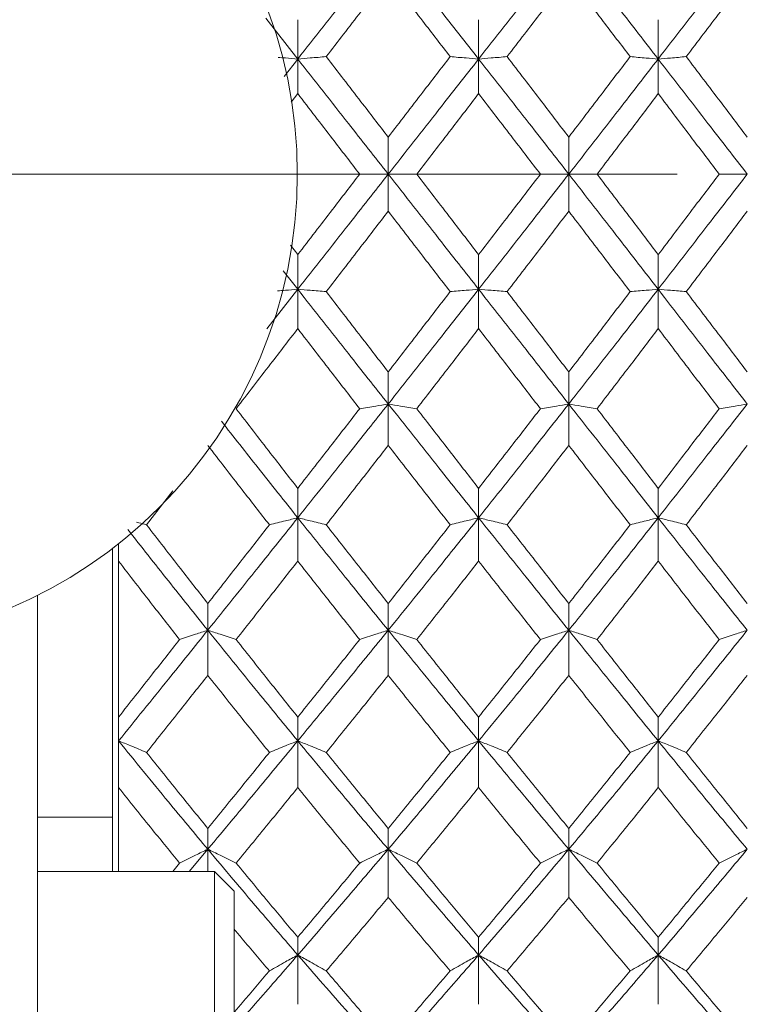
# Model space of a CAD drawing. Header units: inches. Extents: x 0.8 to 21, y 1.2 to 16.5.
# Tile 71 of 88: x 13.785 to 14.076, y 8.297 to 8.692. Entities that reach past the tile are written whole.
import ezdxf

# ---------------------------------------------------------------- set-up
doc = ezdxf.new("R2010")
doc.units = ezdxf.units.IN
doc.header["$MEASUREMENT"] = 0
doc.linetypes.add('CENTERX2', pattern=[0.8, 0.5, -0.1, 0.1, -0.1])
doc.layers.add('SLD-0', color=7, linetype='Continuous')

msp = doc.modelspace()

# ---------------------------------------------------------------- linework, layer by layer
at = {"color": 7, "linetype": 'Continuous', "lineweight": 15}
for p, q in [((13.88306, 8.69258), (13.8959, 8.6762)), ((13.8959, 8.6762), (13.8959, 8.69196)), ((13.96832, 8.6762), (13.96832, 8.69196)), ((14.04023, 8.6762), (14.04023, 8.69196)), ((13.89042, 8.6692), (13.8959, 8.6762)), ((13.8959, 8.6762), (13.8959, 8.66231)), ((13.96832, 8.6762), (13.96832, 8.66231)), ((14.04023, 8.6762), (14.04023, 8.66231)), ((13.89331, 8.65893), (13.8959, 8.66231)), ((13.9321, 8.63005), (13.9321, 8.6449)), ((14.00441, 8.63005), (14.00441, 8.6449)), ((13.9321, 8.63005), (13.9321, 8.6152)), ((14.00441, 8.63005), (14.00441, 8.6152)), ((13.89301, 8.60157), (13.8959, 8.59779)), ((13.8959, 8.5839), (13.8959, 8.59779)), ((13.96832, 8.5839), (13.96832, 8.59779)), ((14.04023, 8.5839), (14.04023, 8.59779)), ((13.89009, 8.59132), (13.8959, 8.5839)), ((13.88349, 8.56807), (13.8959, 8.5839)), ((13.8959, 8.5839), (13.8959, 8.56814)), ((13.96832, 8.5839), (13.96832, 8.56814)), ((14.04023, 8.5839), (14.04023, 8.56814)), ((13.9321, 8.53793), (13.9321, 8.5508)), ((14.00441, 8.53793), (14.00441, 8.5508)), ((13.9321, 8.53793), (13.9321, 8.52133)), ((14.00441, 8.53793), (14.00441, 8.52133)), ((13.8959, 8.49232), (13.8959, 8.50413)), ((13.96832, 8.49232), (13.96832, 8.50413)), ((14.04023, 8.49232), (14.04023, 8.50413)), ((13.83535, 8.48951), (13.84586, 8.50315)), ((13.8959, 8.49232), (13.8959, 8.47495)), ((13.96832, 8.49232), (13.96832, 8.47495)), ((14.04023, 8.49232), (14.04023, 8.47495)), ((13.82413, 8.48197), (13.82413, 8.47495)), ((13.82172, 8.48009), (13.82172, 8.35059)), ((13.82413, 8.47495), (13.82413, 8.41246)), ((13.79172, 8.46127), (13.79172, 8.25235)), ((13.85986, 8.44726), (13.85986, 8.45796)), ((13.9321, 8.44726), (13.9321, 8.45796)), ((14.00441, 8.44726), (14.00441, 8.45796)), ((13.85986, 8.44726), (13.85986, 8.42918)), ((13.9321, 8.44726), (13.9321, 8.42918)), ((14.00441, 8.44726), (14.00441, 8.42918)), ((13.82413, 8.41246), (13.82413, 8.40292)), ((13.8959, 8.40292), (13.8959, 8.41246)), ((13.96832, 8.40292), (13.96832, 8.41246)), ((14.04023, 8.40292), (14.04023, 8.41246)), ((13.82413, 8.40292), (13.82413, 8.38421)), ((13.8959, 8.40292), (13.8959, 8.38421)), ((13.96832, 8.40292), (13.96832, 8.38421)), ((14.04023, 8.40292), (14.04023, 8.38421)), ((13.82413, 8.38421), (13.82413, 8.35059)), ((13.79172, 8.37236), (13.82172, 8.37236)), ((13.85986, 8.35948), (13.85986, 8.36782)), ((13.9321, 8.35948), (13.9321, 8.36782)), ((14.00441, 8.35948), (14.00441, 8.36782)), ((13.8524, 8.35059), (13.85986, 8.35948)), ((13.85986, 8.35948), (13.85986, 8.35059)), ((13.9321, 8.35948), (13.9321, 8.3402)), ((14.00441, 8.35948), (14.00441, 8.3402)), ((13.86258, 8.35059), (13.79172, 8.35059)), ((13.8458, 8.35059), (13.84856, 8.35396)), ((13.87046, 8.34272), (13.86258, 8.35059)), ((13.86258, 8.35059), (13.86258, 8.20099)), ((13.87046, 8.34272), (13.87046, 8.20886)), ((13.8959, 8.3171), (13.8959, 8.32422)), ((13.96832, 8.3171), (13.96832, 8.32422)), ((14.04023, 8.3171), (14.04023, 8.32422)), ((13.8959, 8.3171), (13.8959, 8.29734)), ((13.96832, 8.3171), (13.96832, 8.29734)), ((14.04023, 8.3171), (14.04023, 8.29734))]:
    msp.add_line(p, q, dxfattribs=at)
msp.add_circle((13.70672, 8.63005), 0.18898, dxfattribs=at)
for points, knots in [([(13.8959, 8.6762), (13.90265, 8.6848), (13.91471, 8.70016), (13.92678, 8.71544), (13.9321, 8.72217)], [0, 0, 0, 0, 0.559738, 1, 1, 1, 1]), ([(13.9321, 8.72217), (13.93886, 8.71361), (13.95094, 8.69832), (13.96301, 8.68296), (13.96832, 8.6762)], [0, 0, 0, 0, 0.560166, 1, 1, 1, 1]), ([(13.96832, 8.6762), (13.97507, 8.6848), (13.98711, 8.70015), (13.99913, 8.71545), (14.00441, 8.72217)], [0, 0, 0, 0, 0.5605943, 1, 1, 1, 1]), ([(14.00441, 8.72217), (14.01112, 8.7136), (14.02309, 8.69833), (14.035, 8.68295), (14.04023, 8.6762)], [0, 0, 0, 0, 0.5610212, 1, 1, 1, 1]), ([(14.04023, 8.6762), (14.04686, 8.6848), (14.05873, 8.70017), (14.07064, 8.71544), (14.0759, 8.72217)], [0, 0, 0, 0, 0.559075, 1, 1, 1, 1]), ([(13.9073, 8.67714), (13.91193, 8.68315), (13.92019, 8.69389), (13.92846, 8.70459), (13.9321, 8.7093)], [0, 0, 0, 0, 0.559867, 1, 1, 1, 1]), ([(13.9321, 8.7093), (13.93673, 8.7033), (13.945, 8.6926), (13.95327, 8.68186), (13.95691, 8.67714)], [0, 0, 0, 0, 0.560066, 1, 1, 1, 1]), ([(13.97971, 8.67714), (13.98433, 8.68315), (13.99257, 8.69388), (14.00079, 8.70459), (14.00441, 8.7093)], [0, 0, 0, 0, 0.560447, 1, 1, 1, 1]), ([(14.00441, 8.7093), (14.00901, 8.7033), (14.01721, 8.6926), (14.02538, 8.68186), (14.02898, 8.67714)], [0, 0, 0, 0, 0.560645, 1, 1, 1, 1]), ([(14.05145, 8.67714), (14.056, 8.68315), (14.06413, 8.69389), (14.0723, 8.70458), (14.0759, 8.7093)], [0, 0, 0, 0, 0.559215, 1, 1, 1, 1]), ([(13.88801, 8.67685), (13.88899, 8.67677), (13.89158, 8.67655), (13.89424, 8.67634), (13.8959, 8.6762)], [0, 0, 0, 0, 0.373799, 1, 1, 1, 1]), ([(13.9073, 8.67714), (13.90624, 8.67705), (13.90411, 8.67687), (13.90032, 8.67656), (13.89756, 8.67634), (13.8959, 8.6762)], [0, 0, 0, 0, 0.2841848, 0.5683696, 1, 1, 1, 1]), ([(13.8959, 8.6762), (13.90265, 8.66759), (13.91471, 8.65221), (13.92678, 8.63683), (13.9321, 8.63005)], [0, 0, 0, 0, 0.559738, 1, 1, 1, 1]), ([(13.9073, 8.67714), (13.91193, 8.67113), (13.92019, 8.66039), (13.92846, 8.64964), (13.9321, 8.6449)], [0, 0, 0, 0, 0.559867, 1, 1, 1, 1]), ([(13.9321, 8.6449), (13.93673, 8.65093), (13.945, 8.66168), (13.95327, 8.67242), (13.95691, 8.67714)], [0, 0, 0, 0, 0.560066, 1, 1, 1, 1]), ([(13.9321, 8.63005), (13.93886, 8.63867), (13.95094, 8.65406), (13.96301, 8.66944), (13.96832, 8.6762)], [0, 0, 0, 0, 0.560166, 1, 1, 1, 1]), ([(13.95691, 8.67714), (13.95797, 8.67705), (13.9601, 8.67687), (13.96389, 8.67656), (13.96665, 8.67634), (13.96832, 8.6762)], [0, 0, 0, 0, 0.284098, 0.568196, 1, 1, 1, 1]), ([(13.97971, 8.67714), (13.97865, 8.67705), (13.97653, 8.67687), (13.97274, 8.67656), (13.96998, 8.67634), (13.96832, 8.6762)], [0, 0, 0, 0, 0.2842111, 0.5684222, 1, 1, 1, 1]), ([(13.96832, 8.6762), (13.97507, 8.66759), (13.98711, 8.65223), (13.99913, 8.63682), (14.00441, 8.63005)], [0, 0, 0, 0, 0.560594, 1, 1, 1, 1]), ([(13.97971, 8.67714), (13.98433, 8.67113), (13.99257, 8.66039), (14.00079, 8.64963), (14.00441, 8.6449)], [0, 0, 0, 0, 0.560447, 1, 1, 1, 1]), ([(14.00441, 8.6449), (14.00901, 8.65093), (14.01721, 8.66167), (14.02538, 8.67242), (14.02898, 8.67714)], [0, 0, 0, 0, 0.5606451, 1, 1, 1, 1]), ([(14.00441, 8.63005), (14.01112, 8.63868), (14.02309, 8.65405), (14.035, 8.66944), (14.04023, 8.6762)], [0, 0, 0, 0, 0.561021, 1, 1, 1, 1]), ([(14.02898, 8.67714), (14.03003, 8.67705), (14.03214, 8.67687), (14.03588, 8.67656), (14.0386, 8.67633), (14.04023, 8.6762)], [0, 0, 0, 0, 0.2855092, 0.5710184, 1, 1, 1, 1]), ([(14.05145, 8.67714), (14.0504, 8.67705), (14.04829, 8.67687), (14.04457, 8.67656), (14.04186, 8.67633), (14.04023, 8.6762)], [0, 0, 0, 0, 0.285861, 0.571724, 1, 1, 1, 1]), ([(14.04023, 8.6762), (14.04686, 8.6676), (14.05873, 8.65221), (14.07064, 8.63683), (14.0759, 8.63005)], [0, 0, 0, 0, 0.559075, 1, 1, 1, 1]), ([(14.05145, 8.67714), (14.056, 8.67113), (14.06413, 8.66038), (14.0723, 8.64964), (14.0759, 8.6449)], [0, 0, 0, 0, 0.559215, 1, 1, 1, 1]), ([(13.8959, 8.66231), (13.90052, 8.65629), (13.90878, 8.64554), (13.91704, 8.63478), (13.92068, 8.63005)], [0, 0, 0, 0, 0.559775, 1, 1, 1, 1]), ([(13.94352, 8.63005), (13.94815, 8.63607), (13.95642, 8.64683), (13.96468, 8.65758), (13.96832, 8.66231)], [0, 0, 0, 0, 0.560157, 1, 1, 1, 1]), ([(13.96832, 8.66231), (13.97294, 8.65629), (13.98119, 8.64554), (13.98943, 8.63478), (13.99305, 8.63005)], [0, 0, 0, 0, 0.560356, 1, 1, 1, 1]), ([(14.01573, 8.63005), (14.02032, 8.63608), (14.0285, 8.64682), (14.03665, 8.65758), (14.04023, 8.66231)], [0, 0, 0, 0, 0.560736, 1, 1, 1, 1]), ([(14.04023, 8.66231), (14.04478, 8.65629), (14.0529, 8.64554), (14.06104, 8.63479), (14.06462, 8.63005)], [0, 0, 0, 0, 0.559555, 1, 1, 1, 1]), ([(13.8959, 8.5839), (13.90265, 8.59251), (13.91471, 8.60789), (13.92678, 8.62327), (13.9321, 8.63005)], [0, 0, 0, 0, 0.559738, 1, 1, 1, 1]), ([(13.8959, 8.59779), (13.90052, 8.60381), (13.90878, 8.61456), (13.91704, 8.62532), (13.92068, 8.63005)], [0, 0, 0, 0, 0.559775, 1, 1, 1, 1]), ([(13.92068, 8.63005), (13.92174, 8.63005), (13.92387, 8.63005), (13.92767, 8.63005), (13.93043, 8.63005), (13.9321, 8.63005)], [0, 0, 0, 0, 0.2840084, 0.5680169, 1, 1, 1, 1]), ([(13.94352, 8.63005), (13.94246, 8.63005), (13.94033, 8.63005), (13.93653, 8.63005), (13.93377, 8.63005), (13.9321, 8.63005)], [0, 0, 0, 0, 0.283992, 0.567985, 1, 1, 1, 1]), ([(13.9321, 8.63005), (13.93886, 8.62143), (13.95094, 8.60604), (13.96301, 8.59066), (13.96832, 8.5839)], [0, 0, 0, 0, 0.560166, 1, 1, 1, 1]), ([(13.94352, 8.63005), (13.94815, 8.62403), (13.95642, 8.61327), (13.96468, 8.60252), (13.96832, 8.59779)], [0, 0, 0, 0, 0.560157, 1, 1, 1, 1]), ([(13.96832, 8.5839), (13.97507, 8.59251), (13.98711, 8.60787), (13.99913, 8.62328), (14.00441, 8.63005)], [0, 0, 0, 0, 0.560594, 1, 1, 1, 1]), ([(13.96832, 8.59779), (13.97294, 8.60381), (13.98119, 8.61456), (13.98943, 8.62532), (13.99305, 8.63005)], [0, 0, 0, 0, 0.560356, 1, 1, 1, 1]), ([(13.99305, 8.63005), (13.99411, 8.63005), (13.99624, 8.63005), (14.00001, 8.63005), (14.00275, 8.63005), (14.00441, 8.63005)], [0, 0, 0, 0, 0.284599, 0.569198, 1, 1, 1, 1]), ([(14.01573, 8.63005), (14.01468, 8.63005), (14.01256, 8.63005), (14.0088, 8.63005), (14.00606, 8.63005), (14.00441, 8.63005)], [0, 0, 0, 0, 0.284841, 0.569681, 1, 1, 1, 1]), ([(14.00441, 8.63005), (14.01112, 8.62142), (14.02309, 8.60605), (14.035, 8.59066), (14.04023, 8.5839)], [0, 0, 0, 0, 0.561021, 1, 1, 1, 1]), ([(14.01573, 8.63005), (14.02032, 8.62402), (14.0285, 8.61328), (14.03665, 8.60252), (14.04023, 8.59779)], [0, 0, 0, 0, 0.560736, 1, 1, 1, 1]), ([(14.04023, 8.5839), (14.04686, 8.5925), (14.05873, 8.60789), (14.07064, 8.62327), (14.0759, 8.63005)], [0, 0, 0, 0, 0.559075, 1, 1, 1, 1]), ([(14.04023, 8.59779), (14.04478, 8.60381), (14.0529, 8.61456), (14.06104, 8.62531), (14.06462, 8.63005)], [0, 0, 0, 0, 0.559555, 1, 1, 1, 1]), ([(14.06462, 8.63005), (14.06567, 8.63005), (14.06778, 8.63005), (14.07153, 8.63005), (14.07426, 8.63005), (14.0759, 8.63005)], [0, 0, 0, 0, 0.2853089, 0.5706178, 1, 1, 1, 1]), ([(13.9073, 8.58296), (13.91193, 8.58897), (13.92019, 8.59971), (13.92846, 8.61046), (13.9321, 8.6152)], [0, 0, 0, 0, 0.559867, 1, 1, 1, 1]), ([(13.9321, 8.6152), (13.93673, 8.60917), (13.945, 8.59842), (13.95327, 8.58768), (13.95691, 8.58296)], [0, 0, 0, 0, 0.560066, 1, 1, 1, 1]), ([(13.97971, 8.58296), (13.98433, 8.58897), (13.99257, 8.59971), (14.00079, 8.61047), (14.00441, 8.6152)], [0, 0, 0, 0, 0.560447, 1, 1, 1, 1]), ([(14.00441, 8.6152), (14.00901, 8.60917), (14.01721, 8.59843), (14.02538, 8.58768), (14.02898, 8.58296)], [0, 0, 0, 0, 0.560645, 1, 1, 1, 1]), ([(14.05145, 8.58296), (14.056, 8.58897), (14.06413, 8.59972), (14.0723, 8.61046), (14.0759, 8.6152)], [0, 0, 0, 0, 0.559215, 1, 1, 1, 1]), ([(13.8878, 8.58323), (13.88884, 8.58332), (13.89151, 8.58354), (13.89424, 8.58376), (13.8959, 8.5839)], [0, 0, 0, 0, 0.390628, 1, 1, 1, 1]), ([(13.9073, 8.58296), (13.90624, 8.58305), (13.90411, 8.58323), (13.90032, 8.58354), (13.89756, 8.58376), (13.8959, 8.5839)], [0, 0, 0, 0, 0.2841848, 0.5683696, 1, 1, 1, 1]), ([(13.8959, 8.5839), (13.90265, 8.5753), (13.91471, 8.55994), (13.92678, 8.54466), (13.9321, 8.53793)], [0, 0, 0, 0, 0.559738, 1, 1, 1, 1]), ([(13.9073, 8.58296), (13.91193, 8.57695), (13.92019, 8.56621), (13.92846, 8.55551), (13.9321, 8.5508)], [0, 0, 0, 0, 0.559867, 1, 1, 1, 1]), ([(13.9321, 8.53793), (13.93886, 8.54649), (13.95094, 8.56178), (13.96301, 8.57714), (13.96832, 8.5839)], [0, 0, 0, 0, 0.5601662, 1, 1, 1, 1]), ([(13.9321, 8.5508), (13.93673, 8.5568), (13.945, 8.5675), (13.95327, 8.57824), (13.95691, 8.58296)], [0, 0, 0, 0, 0.560066, 1, 1, 1, 1]), ([(13.95691, 8.58296), (13.95797, 8.58305), (13.9601, 8.58323), (13.96389, 8.58354), (13.96665, 8.58376), (13.96832, 8.5839)], [0, 0, 0, 0, 0.284098, 0.568196, 1, 1, 1, 1]), ([(13.97971, 8.58296), (13.97865, 8.58305), (13.97653, 8.58323), (13.97274, 8.58354), (13.96998, 8.58376), (13.96832, 8.5839)], [0, 0, 0, 0, 0.2842111, 0.5684222, 1, 1, 1, 1]), ([(13.96832, 8.5839), (13.97507, 8.5753), (13.98711, 8.55995), (13.99913, 8.54465), (14.00441, 8.53793)], [0, 0, 0, 0, 0.560594, 1, 1, 1, 1]), ([(13.97971, 8.58296), (13.98433, 8.57695), (13.99257, 8.56622), (14.00079, 8.55551), (14.00441, 8.5508)], [0, 0, 0, 0, 0.560447, 1, 1, 1, 1]), ([(14.00441, 8.53793), (14.01112, 8.5465), (14.02309, 8.56177), (14.035, 8.57715), (14.04023, 8.5839)], [0, 0, 0, 0, 0.5610212, 1, 1, 1, 1]), ([(14.00441, 8.5508), (14.00901, 8.5568), (14.01721, 8.5675), (14.02538, 8.57824), (14.02898, 8.58296)], [0, 0, 0, 0, 0.560645, 1, 1, 1, 1]), ([(14.02898, 8.58296), (14.03003, 8.58305), (14.03214, 8.58323), (14.03588, 8.58354), (14.0386, 8.58377), (14.04023, 8.5839)], [0, 0, 0, 0, 0.285509, 0.571018, 1, 1, 1, 1]), ([(14.05145, 8.58296), (14.0504, 8.58305), (14.04829, 8.58323), (14.04457, 8.58354), (14.04186, 8.58377), (14.04023, 8.5839)], [0, 0, 0, 0, 0.285861, 0.571724, 1, 1, 1, 1]), ([(14.04023, 8.5839), (14.04686, 8.5753), (14.05873, 8.55993), (14.07064, 8.54466), (14.0759, 8.53793)], [0, 0, 0, 0, 0.559075, 1, 1, 1, 1]), ([(14.05145, 8.58296), (14.056, 8.57695), (14.06413, 8.56621), (14.0723, 8.55552), (14.0759, 8.5508)], [0, 0, 0, 0, 0.559215, 1, 1, 1, 1]), ([(13.8712, 8.53605), (13.8758, 8.54203), (13.88403, 8.55272), (13.89227, 8.56343), (13.8959, 8.56814)], [0, 0, 0, 0, 0.559577, 1, 1, 1, 1]), ([(13.8959, 8.56814), (13.90052, 8.56214), (13.90878, 8.55143), (13.91704, 8.54075), (13.92068, 8.53605)], [0, 0, 0, 0, 0.559775, 1, 1, 1, 1]), ([(13.94352, 8.53605), (13.94815, 8.54203), (13.95642, 8.55271), (13.96468, 8.56343), (13.96832, 8.56814)], [0, 0, 0, 0, 0.560157, 1, 1, 1, 1]), ([(13.96832, 8.56814), (13.97294, 8.56214), (13.98119, 8.55143), (13.98943, 8.54075), (13.99305, 8.53605)], [0, 0, 0, 0, 0.560356, 1, 1, 1, 1]), ([(14.01573, 8.53605), (14.02032, 8.54203), (14.0285, 8.5527), (14.03665, 8.56343), (14.04023, 8.56814)], [0, 0, 0, 0, 0.560736, 1, 1, 1, 1]), ([(14.04023, 8.56814), (14.04478, 8.56214), (14.0529, 8.55142), (14.06104, 8.54075), (14.06462, 8.53605)], [0, 0, 0, 0, 0.559555, 1, 1, 1, 1]), ([(13.8712, 8.53605), (13.8758, 8.53008), (13.88403, 8.51941), (13.89227, 8.5088), (13.8959, 8.50413)], [0, 0, 0, 0, 0.559577, 1, 1, 1, 1]), ([(13.8959, 8.49232), (13.90265, 8.50081), (13.91471, 8.51596), (13.92678, 8.53121), (13.9321, 8.53793)], [0, 0, 0, 0, 0.559738, 1, 1, 1, 1]), ([(13.8959, 8.50413), (13.90052, 8.51008), (13.90878, 8.52069), (13.91704, 8.53136), (13.92068, 8.53605)], [0, 0, 0, 0, 0.559775, 1, 1, 1, 1]), ([(13.92068, 8.53605), (13.92174, 8.53623), (13.92387, 8.53659), (13.92767, 8.53722), (13.93043, 8.53766), (13.9321, 8.53793)], [0, 0, 0, 0, 0.2840084, 0.5680169, 1, 1, 1, 1]), ([(13.94352, 8.53605), (13.94246, 8.53623), (13.94033, 8.53659), (13.93653, 8.53722), (13.93377, 8.53766), (13.9321, 8.53793)], [0, 0, 0, 0, 0.283992, 0.567985, 1, 1, 1, 1]), ([(13.9321, 8.53793), (13.93886, 8.52939), (13.95094, 8.51413), (13.96301, 8.49899), (13.96832, 8.49232)], [0, 0, 0, 0, 0.5601662, 1, 1, 1, 1]), ([(13.94352, 8.53605), (13.94815, 8.53008), (13.95642, 8.51942), (13.96468, 8.5088), (13.96832, 8.50413)], [0, 0, 0, 0, 0.560157, 1, 1, 1, 1]), ([(13.96832, 8.49232), (13.97507, 8.50081), (13.98711, 8.51595), (13.99913, 8.53122), (14.00441, 8.53793)], [0, 0, 0, 0, 0.560594, 1, 1, 1, 1]), ([(13.96832, 8.50413), (13.97294, 8.51008), (13.98119, 8.52069), (13.98943, 8.53136), (13.99305, 8.53605)], [0, 0, 0, 0, 0.5603557, 1, 1, 1, 1]), ([(13.99305, 8.53605), (13.99411, 8.53623), (13.99624, 8.53659), (14.00001, 8.53722), (14.00275, 8.53766), (14.00441, 8.53793)], [0, 0, 0, 0, 0.284599, 0.569198, 1, 1, 1, 1]), ([(14.01573, 8.53605), (14.01468, 8.53623), (14.01256, 8.53659), (14.0088, 8.53722), (14.00606, 8.53766), (14.00441, 8.53793)], [0, 0, 0, 0, 0.284841, 0.569681, 1, 1, 1, 1]), ([(14.00441, 8.53793), (14.01112, 8.52938), (14.02309, 8.51414), (14.035, 8.49898), (14.04023, 8.49232)], [0, 0, 0, 0, 0.561021, 1, 1, 1, 1]), ([(14.01573, 8.53605), (14.02032, 8.53008), (14.0285, 8.51942), (14.03665, 8.5088), (14.04023, 8.50413)], [0, 0, 0, 0, 0.560736, 1, 1, 1, 1]), ([(14.04023, 8.49232), (14.04686, 8.5008), (14.05873, 8.51597), (14.07064, 8.53121), (14.0759, 8.53793)], [0, 0, 0, 0, 0.559075, 1, 1, 1, 1]), ([(14.04023, 8.50413), (14.04478, 8.51007), (14.0529, 8.5207), (14.06104, 8.53136), (14.06462, 8.53605)], [0, 0, 0, 0, 0.559555, 1, 1, 1, 1]), ([(14.06462, 8.53605), (14.06567, 8.53623), (14.06778, 8.53659), (14.07153, 8.53722), (14.07426, 8.53766), (14.0759, 8.53793)], [0, 0, 0, 0, 0.2853089, 0.5706178, 1, 1, 1, 1]), ([(13.86532, 8.531), (13.87021, 8.52478), (13.88039, 8.51182), (13.8906, 8.49899), (13.8959, 8.49232)], [0, 0, 0, 0, 0.480613, 1, 1, 1, 1]), ([(13.85986, 8.52133), (13.86446, 8.51538), (13.87267, 8.50474), (13.88089, 8.49417), (13.88452, 8.48951)], [0, 0, 0, 0, 0.559485, 1, 1, 1, 1]), ([(13.9073, 8.48951), (13.91193, 8.49544), (13.92019, 8.50602), (13.92846, 8.51665), (13.9321, 8.52133)], [0, 0, 0, 0, 0.559867, 1, 1, 1, 1]), ([(13.9321, 8.52133), (13.93673, 8.51538), (13.945, 8.50474), (13.95327, 8.49417), (13.95691, 8.48951)], [0, 0, 0, 0, 0.560066, 1, 1, 1, 1]), ([(13.97971, 8.48951), (13.98433, 8.49544), (13.99257, 8.50601), (14.00079, 8.51665), (14.00441, 8.52133)], [0, 0, 0, 0, 0.560447, 1, 1, 1, 1]), ([(14.00441, 8.52133), (14.00901, 8.51538), (14.01721, 8.50475), (14.02538, 8.49416), (14.02898, 8.48951)], [0, 0, 0, 0, 0.560645, 1, 1, 1, 1]), ([(14.05145, 8.48951), (14.056, 8.49544), (14.06413, 8.50602), (14.0723, 8.51665), (14.0759, 8.52133)], [0, 0, 0, 0, 0.559215, 1, 1, 1, 1]), ([(13.85986, 8.44726), (13.86657, 8.45563), (13.87857, 8.47059), (13.8906, 8.48568), (13.8959, 8.49232)], [0, 0, 0, 0, 0.5593096, 1, 1, 1, 1]), ([(13.88452, 8.48951), (13.88558, 8.48978), (13.8877, 8.49032), (13.89149, 8.49126), (13.89424, 8.49192), (13.8959, 8.49232)], [0, 0, 0, 0, 0.28433, 0.56866, 1, 1, 1, 1]), ([(13.9073, 8.48951), (13.90624, 8.48978), (13.90411, 8.49032), (13.90032, 8.49126), (13.89756, 8.49192), (13.8959, 8.49232)], [0, 0, 0, 0, 0.284185, 0.56837, 1, 1, 1, 1]), ([(13.8959, 8.49232), (13.90265, 8.48387), (13.91471, 8.46877), (13.92678, 8.45384), (13.9321, 8.44726)], [0, 0, 0, 0, 0.559738, 1, 1, 1, 1]), ([(13.9321, 8.44726), (13.93886, 8.45563), (13.95094, 8.47057), (13.96301, 8.48568), (13.96832, 8.49232)], [0, 0, 0, 0, 0.560166, 1, 1, 1, 1]), ([(13.95691, 8.48951), (13.95797, 8.48978), (13.9601, 8.49032), (13.96389, 8.49126), (13.96665, 8.49192), (13.96832, 8.49232)], [0, 0, 0, 0, 0.284098, 0.568196, 1, 1, 1, 1]), ([(13.97971, 8.48951), (13.97865, 8.48978), (13.97653, 8.49032), (13.97274, 8.49126), (13.96998, 8.49192), (13.96832, 8.49232)], [0, 0, 0, 0, 0.284211, 0.568422, 1, 1, 1, 1]), ([(13.96832, 8.49232), (13.97507, 8.48387), (13.98711, 8.46878), (13.99913, 8.45383), (14.00441, 8.44726)], [0, 0, 0, 0, 0.560594, 1, 1, 1, 1]), ([(14.00441, 8.44726), (14.01112, 8.45564), (14.02309, 8.47056), (14.035, 8.48569), (14.04023, 8.49232)], [0, 0, 0, 0, 0.561021, 1, 1, 1, 1]), ([(14.02898, 8.48951), (14.03003, 8.48978), (14.03214, 8.49032), (14.03588, 8.49126), (14.0386, 8.49193), (14.04023, 8.49232)], [0, 0, 0, 0, 0.285509, 0.571018, 1, 1, 1, 1]), ([(14.05145, 8.48951), (14.0504, 8.48978), (14.04829, 8.49032), (14.04457, 8.49126), (14.04186, 8.49193), (14.04023, 8.49232)], [0, 0, 0, 0, 0.285861, 0.571724, 1, 1, 1, 1]), ([(14.04023, 8.49232), (14.04686, 8.48387), (14.05873, 8.46876), (14.07064, 8.45384), (14.0759, 8.44726)], [0, 0, 0, 0, 0.559075, 1, 1, 1, 1]), ([(13.83535, 8.48951), (13.8343, 8.48978), (13.83295, 8.49013), (13.83157, 8.49048), (13.83127, 8.49055)], [0, 0, 0, 0, 0.777011, 1, 1, 1, 1]), ([(13.83535, 8.48951), (13.83991, 8.48361), (13.84807, 8.47304), (13.85626, 8.46257), (13.85986, 8.45796)], [0, 0, 0, 0, 0.559287, 1, 1, 1, 1]), ([(13.85986, 8.45796), (13.86446, 8.46383), (13.87267, 8.47432), (13.88089, 8.48487), (13.88452, 8.48951)], [0, 0, 0, 0, 0.5594855, 1, 1, 1, 1]), ([(13.9073, 8.48951), (13.91193, 8.4836), (13.92019, 8.47305), (13.92846, 8.46257), (13.9321, 8.45796)], [0, 0, 0, 0, 0.559867, 1, 1, 1, 1]), ([(13.9321, 8.45796), (13.93673, 8.46383), (13.945, 8.47431), (13.95327, 8.48487), (13.95691, 8.48951)], [0, 0, 0, 0, 0.560066, 1, 1, 1, 1]), ([(13.97971, 8.48951), (13.98433, 8.4836), (13.99257, 8.47305), (14.00079, 8.46257), (14.00441, 8.45796)], [0, 0, 0, 0, 0.560447, 1, 1, 1, 1]), ([(14.00441, 8.45796), (14.00901, 8.46383), (14.01721, 8.47431), (14.02538, 8.48487), (14.02898, 8.48951)], [0, 0, 0, 0, 0.560645, 1, 1, 1, 1]), ([(14.05145, 8.48951), (14.056, 8.48361), (14.06413, 8.47304), (14.0723, 8.46257), (14.0759, 8.45796)], [0, 0, 0, 0, 0.559215, 1, 1, 1, 1]), ([(13.82785, 8.48761), (13.83325, 8.48073), (13.8439, 8.4672), (13.8546, 8.45384), (13.85986, 8.44726)], [0, 0, 0, 0, 0.507505, 1, 1, 1, 1]), ([(13.82413, 8.47495), (13.82867, 8.46907), (13.8368, 8.45855), (13.84496, 8.44813), (13.84856, 8.44353)], [0, 0, 0, 0, 0.559197, 1, 1, 1, 1]), ([(13.8712, 8.44353), (13.8758, 8.44937), (13.88403, 8.45982), (13.89227, 8.47032), (13.8959, 8.47495)], [0, 0, 0, 0, 0.559577, 1, 1, 1, 1]), ([(13.8959, 8.47495), (13.90052, 8.46907), (13.90878, 8.45855), (13.91704, 8.44812), (13.92068, 8.44353)], [0, 0, 0, 0, 0.559775, 1, 1, 1, 1]), ([(13.94352, 8.44353), (13.94815, 8.44938), (13.95642, 8.45981), (13.96468, 8.47033), (13.96832, 8.47495)], [0, 0, 0, 0, 0.560157, 1, 1, 1, 1]), ([(13.96832, 8.47495), (13.97294, 8.46906), (13.98119, 8.45856), (13.98943, 8.44812), (13.99305, 8.44353)], [0, 0, 0, 0, 0.560356, 1, 1, 1, 1]), ([(14.01573, 8.44353), (14.02032, 8.44938), (14.0285, 8.4598), (14.03665, 8.47033), (14.04023, 8.47495)], [0, 0, 0, 0, 0.560736, 1, 1, 1, 1]), ([(14.04023, 8.47495), (14.04478, 8.46907), (14.0529, 8.45855), (14.06104, 8.44812), (14.06462, 8.44353)], [0, 0, 0, 0, 0.559555, 1, 1, 1, 1]), ([(13.82413, 8.40292), (13.83077, 8.41114), (13.84265, 8.42584), (13.8546, 8.44071), (13.85986, 8.44726)], [0, 0, 0, 0, 0.558883, 1, 1, 1, 1]), ([(13.84856, 8.44353), (13.84962, 8.44389), (13.85173, 8.44461), (13.85549, 8.44585), (13.85822, 8.44673), (13.85986, 8.44726)], [0, 0, 0, 0, 0.285062, 0.570124, 1, 1, 1, 1]), ([(13.8712, 8.44353), (13.87014, 8.44389), (13.86802, 8.4446), (13.86425, 8.44585), (13.86151, 8.44673), (13.85986, 8.44726)], [0, 0, 0, 0, 0.284788, 0.569576, 1, 1, 1, 1]), ([(13.85986, 8.44726), (13.86657, 8.43893), (13.87857, 8.42404), (13.8906, 8.40938), (13.8959, 8.40292)], [0, 0, 0, 0, 0.55931, 1, 1, 1, 1]), ([(13.8959, 8.40292), (13.90265, 8.41114), (13.91471, 8.42583), (13.92678, 8.44071), (13.9321, 8.44726)], [0, 0, 0, 0, 0.559738, 1, 1, 1, 1]), ([(13.92068, 8.44353), (13.92174, 8.44389), (13.92387, 8.4446), (13.92767, 8.44585), (13.93043, 8.44673), (13.9321, 8.44726)], [0, 0, 0, 0, 0.284008, 0.568017, 1, 1, 1, 1]), ([(13.94352, 8.44353), (13.94246, 8.44389), (13.94033, 8.4446), (13.93653, 8.44585), (13.93377, 8.44673), (13.9321, 8.44726)], [0, 0, 0, 0, 0.283992, 0.567985, 1, 1, 1, 1]), ([(13.9321, 8.44726), (13.93886, 8.43893), (13.95094, 8.42406), (13.96301, 8.40938), (13.96832, 8.40292)], [0, 0, 0, 0, 0.560166, 1, 1, 1, 1]), ([(13.96832, 8.40292), (13.97507, 8.41115), (13.98711, 8.42582), (13.99913, 8.44072), (14.00441, 8.44726)], [0, 0, 0, 0, 0.560594, 1, 1, 1, 1]), ([(13.99305, 8.44353), (13.99411, 8.44389), (13.99624, 8.4446), (14.00001, 8.44585), (14.00275, 8.44673), (14.00441, 8.44726)], [0, 0, 0, 0, 0.284599, 0.569198, 1, 1, 1, 1]), ([(14.01573, 8.44353), (14.01468, 8.44389), (14.01256, 8.44461), (14.0088, 8.44585), (14.00606, 8.44673), (14.00441, 8.44726)], [0, 0, 0, 0, 0.2848406, 0.5696813, 1, 1, 1, 1]), ([(14.00441, 8.44726), (14.01112, 8.43893), (14.02309, 8.42407), (14.035, 8.40937), (14.04023, 8.40292)], [0, 0, 0, 0, 0.561021, 1, 1, 1, 1]), ([(14.04023, 8.40292), (14.04686, 8.41114), (14.05873, 8.42584), (14.07064, 8.44071), (14.0759, 8.44726)], [0, 0, 0, 0, 0.559075, 1, 1, 1, 1]), ([(14.06462, 8.44353), (14.06567, 8.44389), (14.06778, 8.44461), (14.07153, 8.44585), (14.07426, 8.44673), (14.0759, 8.44726)], [0, 0, 0, 0, 0.285309, 0.570618, 1, 1, 1, 1]), ([(13.82413, 8.41246), (13.82867, 8.41823), (13.8368, 8.42856), (13.84496, 8.43895), (13.84856, 8.44353)], [0, 0, 0, 0, 0.559197, 1, 1, 1, 1]), ([(13.8712, 8.44353), (13.8758, 8.43771), (13.88403, 8.4273), (13.89227, 8.417), (13.8959, 8.41246)], [0, 0, 0, 0, 0.559577, 1, 1, 1, 1]), ([(13.8959, 8.41246), (13.90052, 8.41823), (13.90878, 8.42855), (13.91704, 8.43895), (13.92068, 8.44353)], [0, 0, 0, 0, 0.559775, 1, 1, 1, 1]), ([(13.94352, 8.44353), (13.94815, 8.43771), (13.95642, 8.42731), (13.96468, 8.41699), (13.96832, 8.41246)], [0, 0, 0, 0, 0.560157, 1, 1, 1, 1]), ([(13.96832, 8.41246), (13.97294, 8.41824), (13.98119, 8.42854), (13.98943, 8.43896), (13.99305, 8.44353)], [0, 0, 0, 0, 0.560356, 1, 1, 1, 1]), ([(14.01573, 8.44353), (14.02032, 8.4377), (14.0285, 8.42731), (14.03665, 8.41699), (14.04023, 8.41246)], [0, 0, 0, 0, 0.560736, 1, 1, 1, 1]), ([(14.04023, 8.41246), (14.04478, 8.41823), (14.0529, 8.42855), (14.06104, 8.43895), (14.06462, 8.44353)], [0, 0, 0, 0, 0.559555, 1, 1, 1, 1]), ([(13.83535, 8.39829), (13.83991, 8.40403), (13.84807, 8.41429), (13.85626, 8.42463), (13.85986, 8.42918)], [0, 0, 0, 0, 0.559287, 1, 1, 1, 1]), ([(13.85986, 8.42918), (13.86446, 8.42339), (13.87267, 8.41304), (13.88089, 8.4028), (13.88452, 8.39829)], [0, 0, 0, 0, 0.559485, 1, 1, 1, 1]), ([(13.9073, 8.39829), (13.91193, 8.40403), (13.92019, 8.41428), (13.92846, 8.42463), (13.9321, 8.42918)], [0, 0, 0, 0, 0.559867, 1, 1, 1, 1]), ([(13.9321, 8.42918), (13.93673, 8.42339), (13.945, 8.41304), (13.95327, 8.4028), (13.95691, 8.39829)], [0, 0, 0, 0, 0.560066, 1, 1, 1, 1]), ([(13.97971, 8.39829), (13.98433, 8.40403), (13.99257, 8.41427), (14.00079, 8.42463), (14.00441, 8.42918)], [0, 0, 0, 0, 0.560447, 1, 1, 1, 1]), ([(14.00441, 8.42918), (14.00901, 8.42339), (14.01721, 8.41305), (14.02538, 8.40279), (14.02898, 8.39829)], [0, 0, 0, 0, 0.560645, 1, 1, 1, 1]), ([(14.05145, 8.39829), (14.056, 8.40403), (14.06413, 8.41429), (14.0723, 8.42463), (14.0759, 8.42918)], [0, 0, 0, 0, 0.559215, 1, 1, 1, 1]), ([(13.83535, 8.39829), (13.8343, 8.39873), (13.83219, 8.39962), (13.82846, 8.40117), (13.82575, 8.40227), (13.82413, 8.40292)], [0, 0, 0, 0, 0.2858005, 0.571601, 1, 1, 1, 1]), ([(13.82413, 8.40292), (13.83077, 8.39475), (13.84265, 8.38013), (13.8546, 8.3658), (13.85986, 8.35948)], [0, 0, 0, 0, 0.558883, 1, 1, 1, 1]), ([(13.85986, 8.35948), (13.86657, 8.36752), (13.87857, 8.3819), (13.8906, 8.39649), (13.8959, 8.40292)], [0, 0, 0, 0, 0.5593096, 1, 1, 1, 1]), ([(13.88452, 8.39829), (13.88558, 8.39873), (13.8877, 8.39962), (13.89149, 8.40117), (13.89424, 8.40226), (13.8959, 8.40292)], [0, 0, 0, 0, 0.28433, 0.56866, 1, 1, 1, 1]), ([(13.9073, 8.39829), (13.90624, 8.39873), (13.90411, 8.39962), (13.90032, 8.40116), (13.89756, 8.40226), (13.8959, 8.40292)], [0, 0, 0, 0, 0.284185, 0.56837, 1, 1, 1, 1]), ([(13.8959, 8.40292), (13.90265, 8.39475), (13.91471, 8.38014), (13.92678, 8.3658), (13.9321, 8.35948)], [0, 0, 0, 0, 0.559738, 1, 1, 1, 1]), ([(13.9321, 8.35948), (13.93886, 8.36752), (13.95094, 8.38188), (13.96301, 8.3965), (13.96832, 8.40292)], [0, 0, 0, 0, 0.560166, 1, 1, 1, 1]), ([(13.95691, 8.39829), (13.95797, 8.39873), (13.9601, 8.39962), (13.96389, 8.40116), (13.96665, 8.40226), (13.96832, 8.40292)], [0, 0, 0, 0, 0.2840981, 0.5681962, 1, 1, 1, 1]), ([(13.97971, 8.39829), (13.97865, 8.39873), (13.97653, 8.39962), (13.97274, 8.40116), (13.96998, 8.40226), (13.96832, 8.40292)], [0, 0, 0, 0, 0.284211, 0.568422, 1, 1, 1, 1]), ([(13.96832, 8.40292), (13.97507, 8.39474), (13.98711, 8.38016), (13.99913, 8.36579), (14.00441, 8.35948)], [0, 0, 0, 0, 0.560594, 1, 1, 1, 1]), ([(14.00441, 8.35948), (14.01112, 8.36753), (14.02309, 8.38187), (14.035, 8.3965), (14.04023, 8.40292)], [0, 0, 0, 0, 0.561021, 1, 1, 1, 1]), ([(14.02898, 8.39829), (14.03003, 8.39873), (14.03214, 8.39962), (14.03588, 8.40117), (14.0386, 8.40226), (14.04023, 8.40292)], [0, 0, 0, 0, 0.285509, 0.571018, 1, 1, 1, 1]), ([(14.05145, 8.39829), (14.0504, 8.39873), (14.04829, 8.39962), (14.04457, 8.40117), (14.04186, 8.40227), (14.04023, 8.40292)], [0, 0, 0, 0, 0.2858615, 0.5717236, 1, 1, 1, 1]), ([(14.04023, 8.40292), (14.04686, 8.39475), (14.05873, 8.38013), (14.07064, 8.3658), (14.0759, 8.35948)], [0, 0, 0, 0, 0.559075, 1, 1, 1, 1]), ([(13.83535, 8.39829), (13.83991, 8.39257), (13.84807, 8.38235), (13.85626, 8.37227), (13.85986, 8.36782)], [0, 0, 0, 0, 0.559287, 1, 1, 1, 1]), ([(13.85986, 8.36782), (13.86446, 8.37348), (13.87267, 8.38358), (13.88089, 8.39379), (13.88452, 8.39829)], [0, 0, 0, 0, 0.559485, 1, 1, 1, 1]), ([(13.9073, 8.39829), (13.91193, 8.39257), (13.92019, 8.38236), (13.92846, 8.37226), (13.9321, 8.36782)], [0, 0, 0, 0, 0.559867, 1, 1, 1, 1]), ([(13.9321, 8.36782), (13.93673, 8.37348), (13.945, 8.38358), (13.95327, 8.39379), (13.95691, 8.39829)], [0, 0, 0, 0, 0.560066, 1, 1, 1, 1]), ([(13.97971, 8.39829), (13.98433, 8.39257), (13.99257, 8.38236), (14.00079, 8.37226), (14.00441, 8.36782)], [0, 0, 0, 0, 0.560447, 1, 1, 1, 1]), ([(14.00441, 8.36782), (14.00901, 8.37348), (14.01721, 8.38357), (14.02538, 8.3938), (14.02898, 8.39829)], [0, 0, 0, 0, 0.560645, 1, 1, 1, 1]), ([(14.05145, 8.39829), (14.056, 8.39257), (14.06413, 8.38235), (14.0723, 8.37227), (14.0759, 8.36782)], [0, 0, 0, 0, 0.559215, 1, 1, 1, 1]), ([(13.82413, 8.38421), (13.82867, 8.37853), (13.8368, 8.36838), (13.84496, 8.35837), (13.84856, 8.35396)], [0, 0, 0, 0, 0.559197, 1, 1, 1, 1]), ([(13.8712, 8.35396), (13.8758, 8.35957), (13.88403, 8.3696), (13.89227, 8.37974), (13.8959, 8.38421)], [0, 0, 0, 0, 0.559577, 1, 1, 1, 1]), ([(13.8959, 8.38421), (13.90052, 8.37853), (13.90878, 8.36838), (13.91704, 8.35837), (13.92068, 8.35396)], [0, 0, 0, 0, 0.559775, 1, 1, 1, 1]), ([(13.94352, 8.35396), (13.94815, 8.35957), (13.95642, 8.36959), (13.96468, 8.37974), (13.96832, 8.38421)], [0, 0, 0, 0, 0.560157, 1, 1, 1, 1]), ([(13.96832, 8.38421), (13.97294, 8.37853), (13.98119, 8.36839), (13.98943, 8.35836), (13.99305, 8.35396)], [0, 0, 0, 0, 0.560356, 1, 1, 1, 1]), ([(14.01573, 8.35396), (14.02032, 8.35957), (14.0285, 8.36959), (14.03665, 8.37975), (14.04023, 8.38421)], [0, 0, 0, 0, 0.560736, 1, 1, 1, 1]), ([(14.04023, 8.38421), (14.04478, 8.37853), (14.0529, 8.36838), (14.06104, 8.35837), (14.06462, 8.35396)], [0, 0, 0, 0, 0.559555, 1, 1, 1, 1]), ([(13.84856, 8.35396), (13.84962, 8.35449), (13.85173, 8.35555), (13.85549, 8.35739), (13.85822, 8.35869), (13.85986, 8.35948)], [0, 0, 0, 0, 0.285062, 0.570124, 1, 1, 1, 1]), ([(13.8712, 8.35396), (13.87014, 8.35449), (13.86802, 8.35554), (13.86425, 8.35739), (13.86151, 8.35869), (13.85986, 8.35948)], [0, 0, 0, 0, 0.284788, 0.569576, 1, 1, 1, 1]), ([(13.85986, 8.35948), (13.86657, 8.35149), (13.87857, 8.33722), (13.8906, 8.32326), (13.8959, 8.3171)], [0, 0, 0, 0, 0.55931, 1, 1, 1, 1]), ([(13.8959, 8.3171), (13.90265, 8.32493), (13.91471, 8.33893), (13.92678, 8.3532), (13.9321, 8.35948)], [0, 0, 0, 0, 0.559738, 1, 1, 1, 1]), ([(13.92068, 8.35396), (13.92174, 8.35448), (13.92387, 8.35554), (13.92767, 8.35738), (13.93043, 8.35869), (13.9321, 8.35948)], [0, 0, 0, 0, 0.284008, 0.568017, 1, 1, 1, 1]), ([(13.94352, 8.35396), (13.94246, 8.35448), (13.94033, 8.35554), (13.93653, 8.35738), (13.93377, 8.35869), (13.9321, 8.35948)], [0, 0, 0, 0, 0.283992, 0.567985, 1, 1, 1, 1]), ([(13.9321, 8.35948), (13.93886, 8.35149), (13.95094, 8.33723), (13.96301, 8.32325), (13.96832, 8.3171)], [0, 0, 0, 0, 0.560166, 1, 1, 1, 1]), ([(13.96832, 8.3171), (13.97507, 8.32494), (13.98711, 8.33891), (13.99913, 8.3532), (14.00441, 8.35948)], [0, 0, 0, 0, 0.5605943, 1, 1, 1, 1]), ([(13.99305, 8.35396), (13.99411, 8.35448), (13.99624, 8.35554), (14.00001, 8.35739), (14.00275, 8.35869), (14.00441, 8.35948)], [0, 0, 0, 0, 0.284599, 0.569198, 1, 1, 1, 1]), ([(14.01573, 8.35396), (14.01468, 8.35449), (14.01256, 8.35554), (14.0088, 8.35739), (14.00606, 8.35869), (14.00441, 8.35948)], [0, 0, 0, 0, 0.284841, 0.569681, 1, 1, 1, 1]), ([(14.00441, 8.35948), (14.01112, 8.35149), (14.02309, 8.33724), (14.035, 8.32325), (14.04023, 8.3171)], [0, 0, 0, 0, 0.561021, 1, 1, 1, 1]), ([(14.04023, 8.3171), (14.04686, 8.32493), (14.05873, 8.33894), (14.07064, 8.35319), (14.0759, 8.35948)], [0, 0, 0, 0, 0.559075, 1, 1, 1, 1]), ([(14.06462, 8.35396), (14.06567, 8.35449), (14.06778, 8.35555), (14.07153, 8.35739), (14.07426, 8.35869), (14.0759, 8.35948)], [0, 0, 0, 0, 0.285309, 0.570618, 1, 1, 1, 1]), ([(13.8712, 8.35396), (13.8758, 8.34837), (13.88403, 8.33839), (13.89227, 8.32855), (13.8959, 8.32422)], [0, 0, 0, 0, 0.559577, 1, 1, 1, 1]), ([(13.8959, 8.32422), (13.90052, 8.32973), (13.90878, 8.33958), (13.91704, 8.34956), (13.92068, 8.35396)], [0, 0, 0, 0, 0.559775, 1, 1, 1, 1]), ([(13.94352, 8.35396), (13.94815, 8.34837), (13.95642, 8.33839), (13.96468, 8.32855), (13.96832, 8.32422)], [0, 0, 0, 0, 0.560157, 1, 1, 1, 1]), ([(13.96832, 8.32422), (13.97294, 8.32973), (13.98119, 8.33958), (13.98943, 8.34957), (13.99305, 8.35396)], [0, 0, 0, 0, 0.560356, 1, 1, 1, 1]), ([(14.01573, 8.35396), (14.02032, 8.34837), (14.0285, 8.3384), (14.03665, 8.32855), (14.04023, 8.32422)], [0, 0, 0, 0, 0.560736, 1, 1, 1, 1]), ([(14.04023, 8.32422), (14.04478, 8.32973), (14.0529, 8.33959), (14.06104, 8.34956), (14.06462, 8.35396)], [0, 0, 0, 0, 0.559555, 1, 1, 1, 1]), ([(13.9073, 8.31072), (13.91193, 8.31618), (13.92019, 8.32594), (13.92846, 8.33584), (13.9321, 8.3402)], [0, 0, 0, 0, 0.559867, 1, 1, 1, 1]), ([(13.9321, 8.3402), (13.93673, 8.33466), (13.945, 8.32476), (13.95327, 8.31501), (13.95691, 8.31072)], [0, 0, 0, 0, 0.560066, 1, 1, 1, 1]), ([(13.97971, 8.31072), (13.98433, 8.31618), (13.99257, 8.32594), (14.00079, 8.33585), (14.00441, 8.3402)], [0, 0, 0, 0, 0.560447, 1, 1, 1, 1]), ([(14.00441, 8.3402), (14.00901, 8.33466), (14.01721, 8.32477), (14.02538, 8.31501), (14.02898, 8.31072)], [0, 0, 0, 0, 0.560645, 1, 1, 1, 1]), ([(14.05145, 8.31072), (14.056, 8.31618), (14.06413, 8.32595), (14.0723, 8.33584), (14.0759, 8.3402)], [0, 0, 0, 0, 0.559215, 1, 1, 1, 1]), ([(13.87046, 8.32746), (13.87152, 8.32618), (13.8762, 8.32055), (13.88089, 8.315), (13.88452, 8.31072)], [0, 0, 0, 0, 0.22712, 1, 1, 1, 1]), ([(13.87046, 8.28799), (13.87364, 8.29159), (13.88211, 8.30118), (13.8906, 8.31098), (13.8959, 8.3171)], [0, 0, 0, 0, 0.375567, 1, 1, 1, 1]), ([(13.88452, 8.31072), (13.88558, 8.31133), (13.8877, 8.31255), (13.89149, 8.31468), (13.89424, 8.31619), (13.8959, 8.3171)], [0, 0, 0, 0, 0.28433, 0.56866, 1, 1, 1, 1]), ([(13.9073, 8.31072), (13.90624, 8.31133), (13.90411, 8.31255), (13.90032, 8.31468), (13.89756, 8.31619), (13.8959, 8.3171)], [0, 0, 0, 0, 0.284185, 0.56837, 1, 1, 1, 1]), ([(13.8959, 8.3171), (13.90265, 8.30933), (13.91471, 8.29546), (13.92678, 8.28192), (13.9321, 8.27596)], [0, 0, 0, 0, 0.5597377, 1, 1, 1, 1]), ([(13.9321, 8.27596), (13.93886, 8.28355), (13.95094, 8.29711), (13.96301, 8.31099), (13.96832, 8.3171)], [0, 0, 0, 0, 0.560166, 1, 1, 1, 1]), ([(13.95691, 8.31072), (13.95797, 8.31133), (13.9601, 8.31255), (13.96389, 8.31468), (13.96665, 8.31619), (13.96832, 8.3171)], [0, 0, 0, 0, 0.2840981, 0.5681962, 1, 1, 1, 1]), ([(13.97971, 8.31072), (13.97865, 8.31133), (13.97653, 8.31255), (13.97274, 8.31468), (13.96998, 8.31619), (13.96832, 8.3171)], [0, 0, 0, 0, 0.284211, 0.568422, 1, 1, 1, 1]), ([(13.96832, 8.3171), (13.97507, 8.30933), (13.98711, 8.29547), (13.99913, 8.28192), (14.00441, 8.27596)], [0, 0, 0, 0, 0.560594, 1, 1, 1, 1]), ([(14.00441, 8.27596), (14.01112, 8.28356), (14.02309, 8.2971), (14.035, 8.311), (14.04023, 8.3171)], [0, 0, 0, 0, 0.561021, 1, 1, 1, 1]), ([(14.02898, 8.31072), (14.03003, 8.31133), (14.03214, 8.31255), (14.03588, 8.31469), (14.0386, 8.3162), (14.04023, 8.3171)], [0, 0, 0, 0, 0.2855092, 0.5710184, 1, 1, 1, 1]), ([(14.05145, 8.31072), (14.0504, 8.31133), (14.04829, 8.31256), (14.04457, 8.31469), (14.04186, 8.3162), (14.04023, 8.3171)], [0, 0, 0, 0, 0.285861, 0.571724, 1, 1, 1, 1]), ([(14.04023, 8.3171), (14.04686, 8.30934), (14.05873, 8.29545), (14.07064, 8.28192), (14.0759, 8.27596)], [0, 0, 0, 0, 0.559075, 1, 1, 1, 1]), ([(13.87046, 8.29419), (13.87152, 8.29543), (13.8762, 8.30089), (13.88089, 8.30643), (13.88452, 8.31072)], [0, 0, 0, 0, 0.22712, 1, 1, 1, 1]), ([(13.9073, 8.31072), (13.91193, 8.30528), (13.92019, 8.29557), (13.92846, 8.28602), (13.9321, 8.28182)], [0, 0, 0, 0, 0.559867, 1, 1, 1, 1]), ([(13.9321, 8.28182), (13.93673, 8.28717), (13.945, 8.29673), (13.95327, 8.30644), (13.95691, 8.31072)], [0, 0, 0, 0, 0.560066, 1, 1, 1, 1]), ([(13.97971, 8.31072), (13.98433, 8.30528), (13.99257, 8.29558), (14.00079, 8.28602), (14.00441, 8.28182)], [0, 0, 0, 0, 0.560447, 1, 1, 1, 1]), ([(14.00441, 8.28182), (14.00901, 8.28718), (14.01721, 8.29673), (14.02538, 8.30645), (14.02898, 8.31072)], [0, 0, 0, 0, 0.560645, 1, 1, 1, 1]), ([(14.05145, 8.31072), (14.056, 8.30528), (14.06413, 8.29557), (14.0723, 8.28603), (14.0759, 8.28182)], [0, 0, 0, 0, 0.559215, 1, 1, 1, 1])]:
    msp.add_open_spline(points, degree=3, knots=knots, dxfattribs=at)
at = {"layer": 'SLD-0', "color": 7, "linetype": 'CENTERX2', "lineweight": 0}
msp.add_line((16.44784, 8.63005), (12.06344, 8.63005), dxfattribs=at)

doc.saveas('drawing.dxf')
